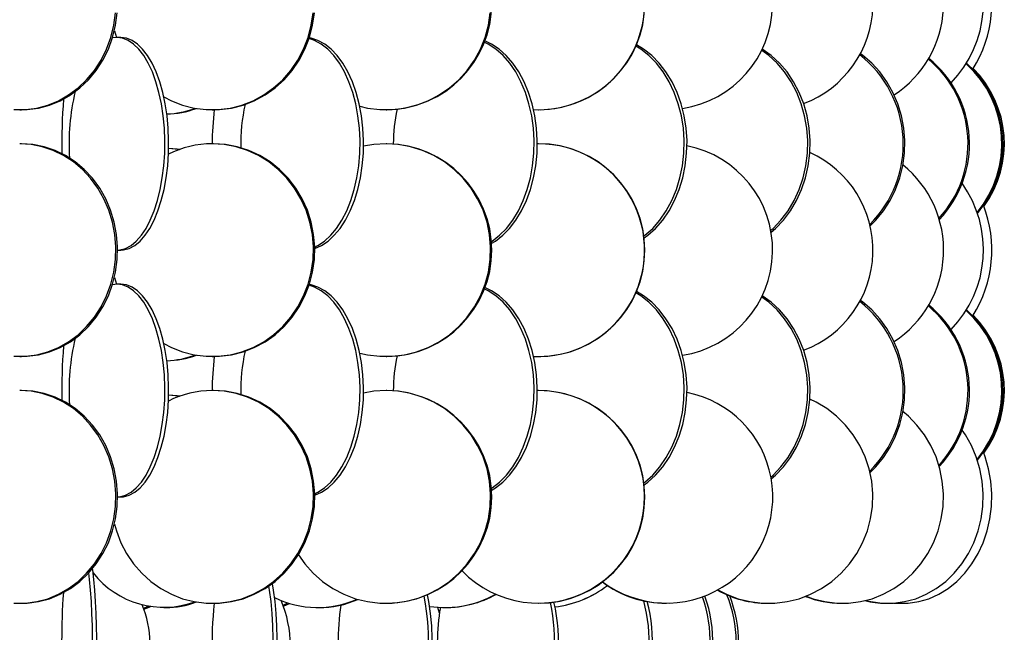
# Model space of a CAD drawing. Header units: millimetres. Extents: x 495 to 2657, y 518 to 2595.
# Tile 76 of 91: x 2518 to 2634, y 1918 to 1990. Entities that reach past the tile are written whole.
import ezdxf

# ---------------------------------------------------------------- set-up
doc = ezdxf.new("R2010")
doc.units = ezdxf.units.MM

msp = doc.modelspace()

# ---------------------------------------------------------------- linework, layer by layer
at = {"color": 7, "linetype": 'Continuous', "lineweight": 25}
for p, q in [((2529.29, 1988.33), (2529.51, 1987.55)), ((2529.59, 1987.55), (2529.06, 1987.49)), ((2530.03, 1987.55), (2529.59, 1987.55)), ((2518.15, 1979.05), (2518.36, 1979.05)), ((2540.78, 1979.05), (2540.93, 1979.05)), ((2561.2, 1979.05), (2561.29, 1979.05)), ((2579.09, 1979.05), (2579.12, 1979.05)), ((2518.36, 1975.05), (2518.15, 1975.05)), ((2540.93, 1975.05), (2540.78, 1975.05)), ((2561.29, 1975.05), (2561.2, 1975.05)), ((2579.09, 1975.05), (2578.97, 1975.05)), ((2579.12, 1975.05), (2579.09, 1975.05)), ((2529.67, 1962.55), (2530.03, 1962.55)), ((2529.29, 1959.33), (2529.51, 1958.55)), ((2529.59, 1958.55), (2529.06, 1958.49)), ((2530.03, 1958.55), (2529.59, 1958.55)), ((2518.15, 1950.05), (2518.36, 1950.05)), ((2540.78, 1950.05), (2540.93, 1950.05)), ((2561.2, 1950.05), (2561.29, 1950.05)), ((2579.09, 1950.05), (2579.12, 1950.05)), ((2518.36, 1946.05), (2518.15, 1946.05)), ((2540.93, 1946.05), (2540.78, 1946.05)), ((2561.29, 1946.05), (2561.2, 1946.05)), ((2579.09, 1946.05), (2578.97, 1946.05)), ((2579.12, 1946.05), (2579.09, 1946.05)), ((2529.67, 1933.55), (2530.03, 1933.55)), ((2518.15, 1921.05), (2518.36, 1921.05)), ((2535.1, 1920.55), (2535.32, 1920.55)), ((2540.78, 1921.05), (2540.93, 1921.05)), ((2549.1, 1920.82), (2549.67, 1921.09)), ((2549.13, 1920.72), (2549.84, 1921.04)), ((2553.16, 1920.55), (2553.3, 1920.55)), ((2561.2, 1921.05), (2561.29, 1921.05)), ((2567.46, 1919.9), (2567.3, 1920.57)), ((2568.09, 1920.55), (2568.17, 1920.55)), ((2579.09, 1921.05), (2579.12, 1921.05)), ((2594.12, 1921.05), (2594.15, 1921.05)), ((2605.67, 1921.05), (2605.88, 1921.05)), ((2605.88, 1921.05), (2606.04, 1921.05)), ((2606.04, 1921.05), (2606.14, 1921.05)), ((2606.14, 1921.05), (2606.3, 1921.05)), ((2606.24, 1921.05), (2606.51, 1921.05)), ((2614.33, 1921.05), (2614.59, 1921.05)), ((2614.59, 1921.05), (2614.69, 1921.05)), ((2614.69, 1921.05), (2614.85, 1921.05)), ((2614.85, 1921.05), (2614.96, 1921.05)), ((2614.96, 1921.05), (2615.21, 1921.05)), ((2619.59, 1921.05), (2619.87, 1921.05)), ((2619.87, 1921.05), (2619.93, 1921.05)), ((2619.93, 1921.05), (2620.15, 1921.05)), ((2620.15, 1921.05), (2620.2, 1921.05)), ((2620.2, 1921.05), (2620.49, 1921.05)), ((2621.67, 1921.05), (2621.94, 1921.05))]:
    msp.add_line(p, q, dxfattribs=at)
at = {"color": 7, "linetype": 'Continuous', "lineweight": 25, "flags": 128}
for points in [[(2517.48, 1979.07), (2518.82, 1979.07), (2520.15, 1979.25), (2521.45, 1979.59), (2522.71, 1980.11), (2523.9, 1980.79), (2525.01, 1981.61), (2526.02, 1982.58), (2526.93, 1983.67), (2527.71, 1984.88), (2528.36, 1986.17), (2528.86, 1987.55), (2529.21, 1988.97), (2529.41, 1990.44)], [(2518.36, 1979.05), (2519.03, 1979.07), (2520.36, 1979.25), (2521.67, 1979.59), (2522.92, 1980.11), (2524.11, 1980.79), (2525.22, 1981.61), (2526.24, 1982.58), (2527.14, 1983.67), (2527.92, 1984.88), (2528.57, 1986.17), (2529.07, 1987.55), (2529.42, 1988.97), (2529.62, 1990.44)], [(2535.08, 1980.58), (2535.98, 1980.11), (2537.3, 1979.59), (2538.67, 1979.25), (2540.07, 1979.07), (2541.48, 1979.07), (2542.88, 1979.25), (2544.25, 1979.59), (2545.57, 1980.11), (2546.82, 1980.79), (2547.99, 1981.61), (2549.06, 1982.58), (2550.01, 1983.67), (2550.83, 1984.88), (2551.51, 1986.17), (2552.04, 1987.55), (2552.41, 1988.97), (2552.62, 1990.44)], [(2540.93, 1979.05), (2541.64, 1979.07), (2543.03, 1979.25), (2544.4, 1979.59), (2545.72, 1980.11), (2546.98, 1980.79), (2548.15, 1981.61), (2549.21, 1982.58), (2550.17, 1983.67), (2550.99, 1984.88), (2551.67, 1986.17), (2552.2, 1987.55), (2552.57, 1988.97), (2552.78, 1990.44)], [(2558.11, 1979.45), (2559.03, 1979.25), (2560.47, 1979.07), (2561.93, 1979.07), (2563.38, 1979.25), (2564.79, 1979.59), (2566.16, 1980.11), (2567.45, 1980.79), (2568.66, 1981.61), (2569.76, 1982.58), (2570.74, 1983.67), (2571.59, 1984.88), (2572.3, 1986.17), (2572.84, 1987.55), (2573.23, 1988.97), (2573.44, 1990.44)], [(2529.67, 1962.55), (2529.92, 1962.57), (2530.58, 1962.75), (2531.23, 1963.09), (2531.85, 1963.61), (2532.45, 1964.29), (2533, 1965.11), (2533.5, 1966.08), (2533.95, 1967.17), (2534.34, 1968.38), (2534.66, 1969.67), (2534.91, 1971.05), (2535.09, 1972.47), (2535.19, 1973.94), (2535.21, 1975.42), (2535.15, 1976.89), (2535.01, 1978.34), (2534.8, 1979.75), (2534.51, 1981.08), (2534.15, 1982.34), (2533.74, 1983.49), (2533.26, 1984.52), (2532.73, 1985.42), (2532.15, 1986.17), (2531.54, 1986.77), (2530.91, 1987.2), (2530.25, 1987.46), (2529.59, 1987.55)], [(2530.03, 1962.55), (2530.36, 1962.57), (2531.03, 1962.75), (2531.67, 1963.09), (2532.3, 1963.61), (2532.89, 1964.29), (2533.44, 1965.11), (2533.95, 1966.08), (2534.4, 1967.17), (2534.79, 1968.38), (2535.11, 1969.67), (2535.36, 1971.05), (2535.54, 1972.47), (2535.63, 1973.94), (2535.65, 1975.42), (2535.59, 1976.89), (2535.46, 1978.34), (2535.24, 1979.75), (2534.96, 1981.08), (2534.6, 1982.34), (2534.18, 1983.49), (2533.7, 1984.52), (2533.17, 1985.42), (2532.6, 1986.17), (2531.99, 1986.77), (2531.35, 1987.2), (2530.7, 1987.46), (2530.03, 1987.55), (2530.03, 1987.55)], [(2552.82, 1962.91), (2553.19, 1963.09), (2553.97, 1963.61), (2554.7, 1964.29), (2555.39, 1965.11), (2556.02, 1966.08), (2556.58, 1967.17), (2557.07, 1968.38), (2557.47, 1969.67), (2557.78, 1971.05), (2558, 1972.47), (2558.12, 1973.94), (2558.14, 1975.42), (2558.07, 1976.89), (2557.9, 1978.34), (2557.63, 1979.75), (2557.28, 1981.08), (2556.83, 1982.34), (2556.31, 1983.49), (2555.71, 1984.52), (2555.05, 1985.42), (2554.34, 1986.17), (2553.58, 1986.77), (2552.79, 1987.2), (2552.15, 1987.42)], [(2552.82, 1962.75), (2553.6, 1963.09), (2554.38, 1963.61), (2555.12, 1964.29), (2555.81, 1965.11), (2556.43, 1966.08), (2557, 1967.17), (2557.48, 1968.38), (2557.88, 1969.67), (2558.19, 1971.05), (2558.41, 1972.47), (2558.53, 1973.94), (2558.56, 1975.42), (2558.48, 1976.89), (2558.31, 1978.34), (2558.05, 1979.75), (2557.69, 1981.08), (2557.25, 1982.34), (2556.72, 1983.49), (2556.13, 1984.52), (2555.47, 1985.42), (2554.75, 1986.17), (2553.99, 1986.77), (2553.2, 1987.2), (2552.38, 1987.46), (2552.18, 1987.5)], [(2573.54, 1963.53), (2573.66, 1963.61), (2574.53, 1964.29), (2575.35, 1965.11), (2576.09, 1966.08), (2576.75, 1967.17), (2577.32, 1968.38), (2577.79, 1969.67), (2578.16, 1971.05), (2578.42, 1972.47), (2578.57, 1973.94), (2578.6, 1975.42), (2578.51, 1976.89), (2578.31, 1978.34), (2577.99, 1979.75), (2577.57, 1981.08), (2577.05, 1982.34), (2576.43, 1983.49), (2575.73, 1984.52), (2574.95, 1985.42), (2574.1, 1986.17), (2573.21, 1986.77), (2572.74, 1987)], [(2573.56, 1963.32), (2574.04, 1963.61), (2574.91, 1964.29), (2575.72, 1965.11), (2576.46, 1966.08), (2577.13, 1967.17), (2577.7, 1968.38), (2578.17, 1969.67), (2578.54, 1971.05), (2578.8, 1972.47), (2578.94, 1973.94), (2578.97, 1975.42), (2578.88, 1976.89), (2578.68, 1978.34), (2578.37, 1979.75), (2577.95, 1981.08), (2577.42, 1982.34), (2576.81, 1983.49), (2576.1, 1984.52), (2575.32, 1985.42), (2574.48, 1986.17), (2573.58, 1986.77), (2572.79, 1987.14)], [(2591.49, 1964.2), (2591.61, 1964.29), (2592.53, 1965.11), (2593.38, 1966.08), (2594.13, 1967.17), (2594.78, 1968.38), (2595.32, 1969.67), (2595.73, 1971.05), (2596.03, 1972.47), (2596.19, 1973.94), (2596.23, 1975.42), (2596.13, 1976.89), (2595.9, 1978.34), (2595.54, 1979.75), (2595.06, 1981.08), (2594.47, 1982.34), (2593.77, 1983.49), (2592.97, 1984.52), (2592.08, 1985.42), (2591.12, 1986.17), (2590.55, 1986.53)], [(2591.52, 1963.98), (2591.94, 1964.29), (2592.86, 1965.11), (2593.71, 1966.08), (2594.46, 1967.17), (2595.11, 1968.38), (2595.65, 1969.67), (2596.06, 1971.05), (2596.36, 1972.47), (2596.52, 1973.94), (2596.56, 1975.42), (2596.46, 1976.89), (2596.23, 1978.34), (2595.87, 1979.75), (2595.39, 1981.08), (2594.8, 1982.34), (2594.09, 1983.49), (2593.3, 1984.52), (2592.41, 1985.42), (2591.45, 1986.17), (2590.61, 1986.67)], [(2606.4, 1964.88), (2606.67, 1965.11), (2607.6, 1966.08), (2608.43, 1967.17), (2609.15, 1968.38), (2609.74, 1969.67), (2610.2, 1971.05), (2610.53, 1972.47), (2610.71, 1973.94), (2610.75, 1975.42), (2610.64, 1976.89), (2610.38, 1978.34), (2609.99, 1979.75), (2609.46, 1981.08), (2608.8, 1982.34), (2608.03, 1983.49), (2607.15, 1984.52), (2606.17, 1985.42), (2605.34, 1986.02)], [(2606.44, 1964.67), (2606.95, 1965.11), (2607.88, 1966.08), (2608.71, 1967.17), (2609.43, 1968.38), (2610.02, 1969.67), (2610.48, 1971.05), (2610.81, 1972.47), (2610.99, 1973.94), (2611.03, 1975.42), (2610.92, 1976.89), (2610.66, 1978.34), (2610.27, 1979.75), (2609.74, 1981.08), (2609.08, 1982.34), (2608.31, 1983.49), (2607.43, 1984.52), (2606.45, 1985.42), (2605.4, 1986.16)], [(2618.07, 1965.4), (2618.75, 1966.08), (2619.65, 1967.17), (2620.42, 1968.38), (2621.06, 1969.67), (2621.56, 1971.05), (2621.91, 1972.47), (2622.1, 1973.94), (2622.14, 1975.42), (2622.02, 1976.89), (2621.75, 1978.34), (2621.33, 1979.75), (2620.76, 1981.08), (2620.05, 1982.34), (2619.21, 1983.49), (2618.26, 1984.52), (2617.21, 1985.42), (2616.93, 1985.62)], [(2517.48, 1950.07), (2518.82, 1950.07), (2520.15, 1950.25), (2521.45, 1950.59), (2522.71, 1951.11), (2523.9, 1951.79), (2525.01, 1952.61), (2526.02, 1953.58), (2526.93, 1954.67), (2527.71, 1955.88), (2528.36, 1957.17), (2528.86, 1958.55), (2529.21, 1959.97), (2529.41, 1961.44), (2529.45, 1962.92), (2529.33, 1964.39), (2529.05, 1965.84), (2528.63, 1967.25), (2528.05, 1968.58), (2527.33, 1969.84), (2526.49, 1970.99), (2525.53, 1972.02), (2524.47, 1972.92), (2523.31, 1973.67), (2522.09, 1974.27), (2520.81, 1974.7), (2519.49, 1974.96), (2518.15, 1975.05), (2518.15, 1975.05)], [(2518.36, 1950.05), (2519.03, 1950.07), (2520.36, 1950.25), (2521.67, 1950.59), (2522.92, 1951.11), (2524.11, 1951.79), (2525.22, 1952.61), (2526.24, 1953.58), (2527.14, 1954.67), (2527.92, 1955.88), (2528.57, 1957.17), (2529.07, 1958.55), (2529.42, 1959.97), (2529.62, 1961.44), (2529.66, 1962.92), (2529.54, 1964.39), (2529.27, 1965.84), (2528.84, 1967.25), (2528.26, 1968.58), (2527.55, 1969.84), (2526.7, 1970.99), (2525.74, 1972.02), (2524.68, 1972.92), (2523.53, 1973.67), (2522.3, 1974.27), (2521.02, 1974.7), (2519.7, 1974.96), (2518.36, 1975.05), (2518.36, 1975.05)], [(2535.08, 1951.58), (2535.98, 1951.11), (2537.3, 1950.59), (2538.67, 1950.25), (2540.07, 1950.07), (2541.48, 1950.07), (2542.88, 1950.25), (2544.25, 1950.59), (2545.57, 1951.11), (2546.82, 1951.79), (2547.99, 1952.61), (2549.06, 1953.58), (2550.01, 1954.67), (2550.83, 1955.88), (2551.51, 1957.17), (2552.04, 1958.55), (2552.41, 1959.97), (2552.62, 1961.44), (2552.66, 1962.92), (2552.54, 1964.39), (2552.25, 1965.84), (2551.8, 1967.25), (2551.19, 1968.58), (2550.44, 1969.84), (2549.55, 1970.99), (2548.54, 1972.02), (2547.42, 1972.92), (2546.21, 1973.67), (2544.92, 1974.27), (2543.57, 1974.7), (2542.18, 1974.96), (2540.78, 1975.05), (2540.78, 1975.05)], [(2540.93, 1950.05), (2541.64, 1950.07), (2543.03, 1950.25), (2544.4, 1950.59), (2545.72, 1951.11), (2546.98, 1951.79), (2548.15, 1952.61), (2549.21, 1953.58), (2550.17, 1954.67), (2550.99, 1955.88), (2551.67, 1957.17), (2552.2, 1958.55), (2552.57, 1959.97), (2552.78, 1961.44), (2552.82, 1962.92), (2552.69, 1964.39), (2552.4, 1965.84), (2551.95, 1967.25), (2551.35, 1968.58), (2550.59, 1969.84), (2549.71, 1970.99), (2548.69, 1972.02), (2547.57, 1972.92), (2546.36, 1973.67), (2545.07, 1974.27), (2543.72, 1974.7), (2542.34, 1974.96), (2540.93, 1975.05), (2540.93, 1975.05)], [(2558.11, 1950.45), (2559.03, 1950.25), (2560.47, 1950.07), (2561.93, 1950.07), (2563.38, 1950.25), (2564.79, 1950.59), (2566.16, 1951.11), (2567.45, 1951.79), (2568.66, 1952.61), (2569.76, 1953.58), (2570.74, 1954.67), (2571.59, 1955.88), (2572.3, 1957.17), (2572.84, 1958.55), (2573.23, 1959.97), (2573.44, 1961.44), (2573.48, 1962.92), (2573.36, 1964.39), (2573.06, 1965.84), (2572.59, 1967.25), (2571.96, 1968.58), (2571.19, 1969.84), (2570.27, 1970.99), (2569.22, 1972.02), (2568.07, 1972.92), (2566.81, 1973.67), (2565.48, 1974.27), (2564.09, 1974.7), (2562.66, 1974.96), (2561.2, 1975.05), (2561.2, 1975.05)], [(2561.2, 1975.05), (2559.75, 1974.96), (2558.56, 1974.76)], [(2535.65, 1974.54), (2536.65, 1974.46), (2537.01, 1974.41)], [(2535.65, 1974.53), (2536.43, 1974.46), (2536.94, 1974.38)], [(2529.67, 1933.55), (2529.92, 1933.57), (2530.58, 1933.75), (2531.23, 1934.09), (2531.85, 1934.61), (2532.45, 1935.29), (2533, 1936.11), (2533.5, 1937.08), (2533.95, 1938.17), (2534.34, 1939.38), (2534.66, 1940.67), (2534.91, 1942.05), (2535.09, 1943.47), (2535.19, 1944.94), (2535.21, 1946.42), (2535.15, 1947.89), (2535.01, 1949.34), (2534.8, 1950.75), (2534.51, 1952.08), (2534.15, 1953.34), (2533.74, 1954.49), (2533.26, 1955.52), (2532.73, 1956.42), (2532.15, 1957.17), (2531.54, 1957.77), (2530.91, 1958.2), (2530.25, 1958.46), (2529.59, 1958.55)], [(2530.03, 1933.55), (2530.36, 1933.57), (2531.03, 1933.75), (2531.67, 1934.09), (2532.3, 1934.61), (2532.89, 1935.29), (2533.44, 1936.11), (2533.95, 1937.08), (2534.4, 1938.17), (2534.79, 1939.38), (2535.11, 1940.67), (2535.36, 1942.05), (2535.54, 1943.47), (2535.63, 1944.94), (2535.65, 1946.42), (2535.59, 1947.89), (2535.46, 1949.34), (2535.24, 1950.75), (2534.96, 1952.08), (2534.6, 1953.34), (2534.18, 1954.49), (2533.7, 1955.52), (2533.17, 1956.42), (2532.6, 1957.17), (2531.99, 1957.77), (2531.35, 1958.2), (2530.7, 1958.46), (2530.03, 1958.55), (2530.03, 1958.55)], [(2552.82, 1933.91), (2553.19, 1934.09), (2553.97, 1934.61), (2554.7, 1935.29), (2555.39, 1936.11), (2556.02, 1937.08), (2556.58, 1938.17), (2557.07, 1939.38), (2557.47, 1940.67), (2557.78, 1942.05), (2558, 1943.47), (2558.12, 1944.94), (2558.14, 1946.42), (2558.07, 1947.89), (2557.9, 1949.34), (2557.63, 1950.75), (2557.28, 1952.08), (2556.83, 1953.34), (2556.31, 1954.49), (2555.71, 1955.52), (2555.05, 1956.42), (2554.34, 1957.17), (2553.58, 1957.77), (2552.79, 1958.2), (2552.15, 1958.42)], [(2552.82, 1933.75), (2553.6, 1934.09), (2554.38, 1934.61), (2555.12, 1935.29), (2555.81, 1936.11), (2556.43, 1937.08), (2557, 1938.17), (2557.48, 1939.38), (2557.88, 1940.67), (2558.19, 1942.05), (2558.41, 1943.47), (2558.53, 1944.94), (2558.56, 1946.42), (2558.48, 1947.89), (2558.31, 1949.34), (2558.05, 1950.75), (2557.69, 1952.08), (2557.25, 1953.34), (2556.72, 1954.49), (2556.13, 1955.52), (2555.47, 1956.42), (2554.75, 1957.17), (2553.99, 1957.77), (2553.2, 1958.2), (2552.38, 1958.46), (2552.18, 1958.5)], [(2573.54, 1934.53), (2573.66, 1934.61), (2574.53, 1935.29), (2575.35, 1936.11), (2576.09, 1937.08), (2576.75, 1938.17), (2577.32, 1939.38), (2577.79, 1940.67), (2578.16, 1942.05), (2578.42, 1943.47), (2578.57, 1944.94), (2578.6, 1946.42), (2578.51, 1947.89), (2578.31, 1949.34), (2577.99, 1950.75), (2577.57, 1952.08), (2577.05, 1953.34), (2576.43, 1954.49), (2575.73, 1955.52), (2574.95, 1956.42), (2574.1, 1957.17), (2573.21, 1957.77), (2572.74, 1958)], [(2573.56, 1934.32), (2574.04, 1934.61), (2574.91, 1935.29), (2575.72, 1936.11), (2576.46, 1937.08), (2577.13, 1938.17), (2577.7, 1939.38), (2578.17, 1940.67), (2578.54, 1942.05), (2578.8, 1943.47), (2578.94, 1944.94), (2578.97, 1946.42), (2578.88, 1947.89), (2578.68, 1949.34), (2578.37, 1950.75), (2577.95, 1952.08), (2577.42, 1953.34), (2576.81, 1954.49), (2576.1, 1955.52), (2575.32, 1956.42), (2574.48, 1957.17), (2573.58, 1957.77), (2572.79, 1958.14)], [(2591.49, 1935.2), (2591.61, 1935.29), (2592.53, 1936.11), (2593.38, 1937.08), (2594.13, 1938.17), (2594.78, 1939.38), (2595.32, 1940.67), (2595.73, 1942.05), (2596.03, 1943.47), (2596.19, 1944.94), (2596.23, 1946.42), (2596.13, 1947.89), (2595.9, 1949.34), (2595.54, 1950.75), (2595.06, 1952.08), (2594.47, 1953.34), (2593.77, 1954.49), (2592.97, 1955.52), (2592.08, 1956.42), (2591.12, 1957.17), (2590.55, 1957.53)], [(2591.52, 1934.98), (2591.94, 1935.29), (2592.86, 1936.11), (2593.71, 1937.08), (2594.46, 1938.17), (2595.11, 1939.38), (2595.65, 1940.67), (2596.06, 1942.05), (2596.36, 1943.47), (2596.52, 1944.94), (2596.56, 1946.42), (2596.46, 1947.89), (2596.23, 1949.34), (2595.87, 1950.75), (2595.39, 1952.08), (2594.8, 1953.34), (2594.09, 1954.49), (2593.3, 1955.52), (2592.41, 1956.42), (2591.45, 1957.17), (2590.61, 1957.67)], [(2606.4, 1935.88), (2606.67, 1936.11), (2607.6, 1937.08), (2608.43, 1938.17), (2609.15, 1939.38), (2609.74, 1940.67), (2610.2, 1942.05), (2610.53, 1943.47), (2610.71, 1944.94), (2610.75, 1946.42), (2610.64, 1947.89), (2610.38, 1949.34), (2609.99, 1950.75), (2609.46, 1952.08), (2608.8, 1953.34), (2608.03, 1954.49), (2607.15, 1955.52), (2606.17, 1956.42), (2605.34, 1957.02)], [(2606.44, 1935.67), (2606.95, 1936.11), (2607.88, 1937.08), (2608.71, 1938.17), (2609.43, 1939.38), (2610.02, 1940.67), (2610.48, 1942.05), (2610.81, 1943.47), (2610.99, 1944.94), (2611.03, 1946.42), (2610.92, 1947.89), (2610.66, 1949.34), (2610.27, 1950.75), (2609.74, 1952.08), (2609.08, 1953.34), (2608.31, 1954.49), (2607.43, 1955.52), (2606.45, 1956.42), (2605.4, 1957.16)], [(2618.07, 1936.4), (2618.75, 1937.08), (2619.65, 1938.17), (2620.42, 1939.38), (2621.06, 1940.67), (2621.56, 1942.05), (2621.91, 1943.47), (2622.1, 1944.94), (2622.14, 1946.42), (2622.02, 1947.89), (2621.75, 1949.34), (2621.33, 1950.75), (2620.76, 1952.08), (2620.05, 1953.34), (2619.21, 1954.49), (2618.26, 1955.52), (2617.21, 1956.42), (2616.93, 1956.62)], [(2517.48, 1921.07), (2518.82, 1921.07), (2520.15, 1921.25), (2521.45, 1921.59), (2522.71, 1922.11), (2523.9, 1922.79), (2525.01, 1923.61), (2526.02, 1924.58), (2526.93, 1925.67), (2527.71, 1926.88), (2528.36, 1928.17), (2528.86, 1929.55), (2529.21, 1930.97), (2529.41, 1932.44), (2529.45, 1933.92), (2529.33, 1935.39), (2529.05, 1936.84), (2528.63, 1938.25), (2528.05, 1939.58), (2527.33, 1940.84), (2526.49, 1941.99), (2525.53, 1943.02), (2524.47, 1943.92), (2523.31, 1944.67), (2522.09, 1945.27), (2520.81, 1945.7), (2519.49, 1945.96), (2518.15, 1946.05), (2518.15, 1946.05)], [(2518.36, 1921.05), (2519.03, 1921.07), (2520.36, 1921.25), (2521.67, 1921.59), (2522.92, 1922.11), (2524.11, 1922.79), (2525.22, 1923.61), (2526.24, 1924.58), (2527.14, 1925.67), (2527.92, 1926.88), (2528.57, 1928.17), (2529.07, 1929.55), (2529.42, 1930.97), (2529.62, 1932.44), (2529.66, 1933.92), (2529.54, 1935.39), (2529.27, 1936.84), (2528.84, 1938.25), (2528.26, 1939.58), (2527.55, 1940.84), (2526.7, 1941.99), (2525.74, 1943.02), (2524.68, 1943.92), (2523.53, 1944.67), (2522.3, 1945.27), (2521.02, 1945.7), (2519.7, 1945.96), (2518.36, 1946.05), (2518.36, 1946.05)], [(2529.29, 1930.33), (2529.51, 1929.55), (2530.04, 1928.17), (2530.72, 1926.88), (2531.54, 1925.67), (2532.49, 1924.58), (2533.56, 1923.61), (2534.73, 1922.79), (2535.98, 1922.11), (2537.3, 1921.59), (2538.67, 1921.25), (2540.07, 1921.07), (2541.48, 1921.07), (2542.88, 1921.25), (2544.25, 1921.59), (2545.57, 1922.11), (2546.82, 1922.79), (2547.99, 1923.61), (2549.06, 1924.58), (2550.01, 1925.67), (2550.83, 1926.88), (2551.51, 1928.17), (2552.04, 1929.55), (2552.41, 1930.97), (2552.62, 1932.44), (2552.66, 1933.92), (2552.54, 1935.39), (2552.25, 1936.84), (2551.8, 1938.25), (2551.19, 1939.58), (2550.44, 1940.84), (2549.55, 1941.99), (2548.54, 1943.02), (2547.42, 1943.92), (2546.21, 1944.67), (2544.92, 1945.27), (2543.57, 1945.7), (2542.18, 1945.96), (2540.78, 1946.05), (2540.78, 1946.05)], [(2540.93, 1921.05), (2541.64, 1921.07), (2543.03, 1921.25), (2544.4, 1921.59), (2545.72, 1922.11), (2546.98, 1922.79), (2548.15, 1923.61), (2549.21, 1924.58), (2550.17, 1925.67), (2550.99, 1926.88), (2551.67, 1928.17), (2552.2, 1929.55), (2552.57, 1930.97), (2552.78, 1932.44), (2552.82, 1933.92), (2552.69, 1935.39), (2552.4, 1936.84), (2551.95, 1938.25), (2551.35, 1939.58), (2550.59, 1940.84), (2549.71, 1941.99), (2548.69, 1943.02), (2547.57, 1943.92), (2546.36, 1944.67), (2545.07, 1945.27), (2543.72, 1945.7), (2542.34, 1945.96), (2540.93, 1946.05), (2540.93, 1946.05)], [(2550.9, 1926.73), (2551.66, 1925.67), (2552.64, 1924.58), (2553.75, 1923.61), (2554.95, 1922.79), (2556.25, 1922.11), (2557.61, 1921.59), (2559.03, 1921.25), (2560.47, 1921.07), (2561.93, 1921.07), (2563.38, 1921.25), (2564.79, 1921.59), (2566.16, 1922.11), (2567.45, 1922.79), (2568.66, 1923.61), (2569.76, 1924.58), (2570.74, 1925.67), (2571.59, 1926.88), (2572.3, 1928.17), (2572.84, 1929.55), (2573.23, 1930.97), (2573.44, 1932.44), (2573.48, 1933.92), (2573.36, 1935.39), (2573.06, 1936.84), (2572.59, 1938.25), (2571.96, 1939.58), (2571.19, 1940.84), (2570.27, 1941.99), (2569.22, 1943.02), (2568.07, 1943.92), (2566.81, 1944.67), (2565.48, 1945.27), (2564.09, 1945.7), (2562.66, 1945.96), (2561.2, 1946.05), (2561.2, 1946.05)], [(2561.2, 1946.05), (2559.75, 1945.96), (2558.56, 1945.76)], [(2535.65, 1945.54), (2536.65, 1945.46), (2537.01, 1945.41)], [(2535.65, 1945.53), (2536.43, 1945.46), (2536.94, 1945.38)], [(2600.2, 1922.62), (2601.2, 1922.11), (2602.56, 1921.59), (2603.97, 1921.25), (2605.41, 1921.07), (2606.87, 1921.07), (2608.31, 1921.25), (2609.72, 1921.59), (2611.08, 1922.11), (2612.37, 1922.79), (2613.57, 1923.61), (2614.67, 1924.58), (2615.65, 1925.67), (2616.5, 1926.88), (2617.2, 1928.17), (2617.75, 1929.55), (2618.13, 1930.97), (2618.34, 1932.44), (2618.39, 1933.92), (2618.26, 1935.39), (2617.96, 1936.84), (2617.49, 1938.25), (2616.87, 1939.58), (2616.09, 1940.84), (2615.18, 1941.99), (2614.14, 1943.02), (2612.98, 1943.92), (2611.73, 1944.67), (2610.99, 1945.03)], [(2610.57, 1921.89), (2611.4, 1921.59), (2612.76, 1921.25), (2614.15, 1921.07), (2615.55, 1921.07), (2616.95, 1921.25), (2618.31, 1921.59), (2619.62, 1922.11), (2620.87, 1922.79), (2622.03, 1923.61), (2623.09, 1924.58), (2624.04, 1925.67), (2624.86, 1926.88), (2625.54, 1928.17), (2626.06, 1929.55), (2626.43, 1930.97), (2626.64, 1932.44), (2626.68, 1933.92), (2626.56, 1935.39), (2626.27, 1936.84), (2625.82, 1938.25), (2625.21, 1939.58), (2624.47, 1940.84), (2623.58, 1941.99), (2622.58, 1943.02), (2621.92, 1943.57)], [(2617.57, 1921.38), (2618.16, 1921.25), (2619.48, 1921.07), (2620.81, 1921.07), (2622.13, 1921.25), (2623.43, 1921.59), (2624.67, 1922.11), (2625.85, 1922.79), (2626.96, 1923.61), (2627.96, 1924.58), (2628.86, 1925.67), (2629.64, 1926.88), (2630.28, 1928.17), (2630.78, 1929.55), (2631.13, 1930.97), (2631.32, 1932.44), (2631.36, 1933.92), (2631.25, 1935.39), (2630.97, 1936.84), (2630.55, 1938.25), (2629.97, 1939.58), (2629.27, 1940.84), (2628.88, 1941.4)], [(2621.08, 1921.09), (2621.32, 1921.07), (2622.56, 1921.07), (2623.79, 1921.25), (2624.99, 1921.59), (2626.14, 1922.11), (2627.24, 1922.79), (2628.27, 1923.61), (2629.2, 1924.58), (2630.04, 1925.67), (2630.76, 1926.88), (2631.35, 1928.17), (2631.82, 1929.55), (2632.14, 1930.97), (2632.32, 1932.44), (2632.36, 1933.92), (2632.25, 1935.39), (2632, 1936.84), (2631.6, 1938.25), (2631.39, 1938.82)], [(2524.94, 1904.05), (2525, 1904.07), (2525.22, 1904.25), (2525.43, 1904.59), (2525.63, 1905.11), (2525.82, 1905.79), (2526, 1906.61), (2526.16, 1907.58), (2526.3, 1908.67), (2526.43, 1909.88), (2526.53, 1911.17), (2526.61, 1912.55), (2526.67, 1913.97), (2526.7, 1915.44), (2526.71, 1916.92), (2526.69, 1918.39), (2526.64, 1919.84), (2526.58, 1921.25), (2526.48, 1922.58), (2526.37, 1923.84), (2526.28, 1924.62)], [(2525.39, 1904.05), (2525.5, 1904.07), (2525.71, 1904.25), (2525.92, 1904.59), (2526.12, 1905.11), (2526.31, 1905.79), (2526.49, 1906.61), (2526.65, 1907.58), (2526.8, 1908.67), (2526.92, 1909.88), (2527.03, 1911.17), (2527.11, 1912.55), (2527.16, 1913.97), (2527.2, 1915.44), (2527.2, 1916.92), (2527.18, 1918.39), (2527.14, 1919.84), (2527.07, 1921.25), (2526.98, 1922.58), (2526.86, 1923.84), (2526.73, 1924.99), (2526.71, 1925.12)], [(2546.4, 1906.29), (2546.53, 1906.61), (2546.85, 1907.58), (2547.14, 1908.67), (2547.39, 1909.88), (2547.59, 1911.17), (2547.75, 1912.55), (2547.86, 1913.97), (2547.93, 1915.44), (2547.94, 1916.92), (2547.9, 1918.39), (2547.81, 1919.84), (2547.68, 1921.25), (2547.49, 1922.58), (2547.41, 1923.07)], [(2546.5, 1905.5), (2546.65, 1905.79), (2547.01, 1906.61), (2547.33, 1907.58), (2547.62, 1908.67), (2547.87, 1909.88), (2548.07, 1911.17), (2548.23, 1912.55), (2548.34, 1913.97), (2548.41, 1915.44), (2548.42, 1916.92), (2548.38, 1918.39), (2548.29, 1919.84), (2548.16, 1921.25), (2547.97, 1922.58), (2547.85, 1923.33)], [(2564.85, 1907.22), (2565.01, 1907.58), (2565.43, 1908.67), (2565.8, 1909.88), (2566.1, 1911.17), (2566.34, 1912.55), (2566.51, 1913.97), (2566.6, 1915.44), (2566.62, 1916.92), (2566.56, 1918.39), (2566.43, 1919.84), (2566.23, 1921.25), (2566.08, 1922.04)], [(2532.7, 1920.47), (2533.03, 1920.59), (2533.29, 1920.71)], [(2532.74, 1920.37), (2533.36, 1920.59), (2533.54, 1920.67)], [(2620.9, 1921.08), (2621.05, 1921.07), (2621.67, 1921.05)]]:
    msp.add_lwpolyline(points, dxfattribs=at)
at = {"color": 7, "linetype": 'Continuous', "lineweight": 25}
for centre, radius, start, end in [((2561.13, 1991.55), 12.5, 270.7702, 89.2298), ((2579.08, 1991.55), 12.5, 267.5155, 89.9303), ((2579.11, 1991.55), 12.5, 270.0718, 89.9282), ((2594.12, 1991.55), 12.5, 278.7641, 78.7719), ((2605.83, 1991.55), 12.58, 290.6045, 65.7687), ((2613.85, 1991.56), 12.86, 303.1932, 51.1177), ((2617.94, 1991.57), 13.45, 315.8877, 35.6058), ((2617.88, 1991.57), 14.5, 327.6782, 21.2404), ((2608.66, 1975.02), 13.31, 314.7256, 51.9529), ((2616.64, 1975.04), 12.94, 317.2948, 50.2223), ((2616.81, 1975.04), 12.94, 316.4642, 50.883), ((2620.87, 1975.04), 12.68, 320.4243, 47.8506), ((2620.98, 1975.04), 12.68, 319.9049, 48.2563), ((2621.28, 1975.05), 12.53, 324.1679, 44.7852), ((2621.32, 1975.05), 12.53, 323.9673, 44.939), ((2549.97, 1975.07), 26.02, 166.4029, 183.7298), ((2602.23, 1974.62), 79.14, 175.8872, 180.5158), ((2565.64, 1975.07), 21.51, 167.6589, 181.3004), ((2535.09, 1988.83), 10.28, 271.9229, 290.9632), ((2535.3, 1988.82), 10.27, 270.7077, 290.5635), ((2581.47, 1974.63), 40.71, 173.7718, 179.4136), ((2580.45, 1975.07), 18.4, 167.3195, 180.1447), ((2540.79, 1963.63), 11.42, 90.058, 116.8541), ((2561.13, 1962.55), 12.5, 270.7702, 89.2298), ((2579.08, 1962.55), 12.5, 267.5155, 89.9303), ((2579.11, 1962.55), 12.5, 270.0718, 89.9282), ((2594.12, 1962.55), 12.5, 278.7641, 78.7719), ((2605.83, 1962.55), 12.58, 290.6045, 65.7687), ((2613.85, 1962.56), 12.86, 303.1932, 51.1177), ((2617.94, 1962.57), 13.45, 315.8877, 35.6058), ((2617.88, 1962.57), 14.5, 327.6782, 21.2404), ((2608.66, 1946.02), 13.31, 314.7256, 51.9529), ((2616.64, 1946.04), 12.94, 317.2948, 50.2223), ((2616.81, 1946.04), 12.94, 316.4642, 50.883), ((2620.87, 1946.04), 12.68, 320.4243, 47.8506), ((2620.98, 1946.04), 12.68, 319.9049, 48.2563), ((2621.28, 1946.05), 12.53, 324.1679, 44.7852), ((2621.32, 1946.05), 12.53, 323.9673, 44.939), ((2549.97, 1946.07), 26.02, 166.4029, 183.7298), ((2602.23, 1945.62), 79.14, 175.8872, 180.5158), ((2565.64, 1946.07), 21.51, 167.6589, 181.3004), ((2535.09, 1959.83), 10.28, 271.9229, 290.9632), ((2535.3, 1959.82), 10.27, 270.7077, 290.5635), ((2581.47, 1945.63), 40.71, 173.7718, 179.4136), ((2580.45, 1946.07), 18.4, 167.3195, 180.1447), ((2540.79, 1934.63), 11.42, 90.058, 116.8541), ((2561.13, 1933.55), 12.5, 270.7702, 89.2298), ((2579.09, 1933.56), 12.49, 224.1318, 89.9916), ((2579.11, 1933.55), 12.5, 270.0718, 89.9282), ((2594.15, 1933.56), 12.49, 233.0753, 78.8652), ((2535.1, 1931.17), 10.59, 218.1377, 290.2179), ((2579.59, 1933.05), 12.5, 276.6133, 307.567), ((2579.6, 1933.05), 12.5, 276.5911, 307.5538), ((2594.12, 1933.5), 12.45, 232.9657, 269.993), ((2603.27, 1916.55), 80.19, 175.8899, 184.0822), ((2553.16, 1932), 11.45, 243.7928, 293.9532), ((2539.99, 1916.64), 26.2, 340.408, 11.511), ((2568.09, 1932.77), 12.22, 261.6669, 299.253), ((2568.17, 1932.78), 12.23, 270.0153, 299.0648), ((2583.48, 1916.56), 15.81, 337.2471, 19.3438), ((2583.83, 1916.56), 15.77, 335.9361, 19.7834), ((2606.05, 1933.11), 12.06, 240.7256, 269.9745), ((2587.95, 1916.55), 14.39, 337.8358, 22.4376), ((2588.22, 1916.55), 14.39, 336.7621, 21.8739), ((2614.7, 1932.33), 11.28, 248.0916, 269.9674), ((2520.6, 1916.06), 12.88, 1.6067, 21.9672), ((2535.31, 1930.82), 10.27, 270.0571, 290.5647), ((2582.76, 1916.55), 42, 173.8482, 182.1396), ((2536.3, 1916.07), 13.65, 0.0785, 22.8941), ((2553.3, 1932.01), 11.47, 270.031, 293.6319), ((2583.88, 1916.58), 28.31, 171.3332, 180.5219), ((2589.17, 1916.58), 21.95, 169.5452, 180.1543), ((2560, 1916.59), 21.01, 338.5226, 12.4743), ((2560.92, 1916.58), 20.53, 336.5363, 12.9607), ((2574.31, 1916.57), 17.81, 337.3256, 15.5172), ((2574.77, 1916.57), 17.73, 335.7988, 15.3053), ((2619.93, 1931.18), 10.13, 255.8634, 269.9815)]:
    msp.add_arc(centre, radius, start, end, dxfattribs=at)

doc.saveas('drawing.dxf')
